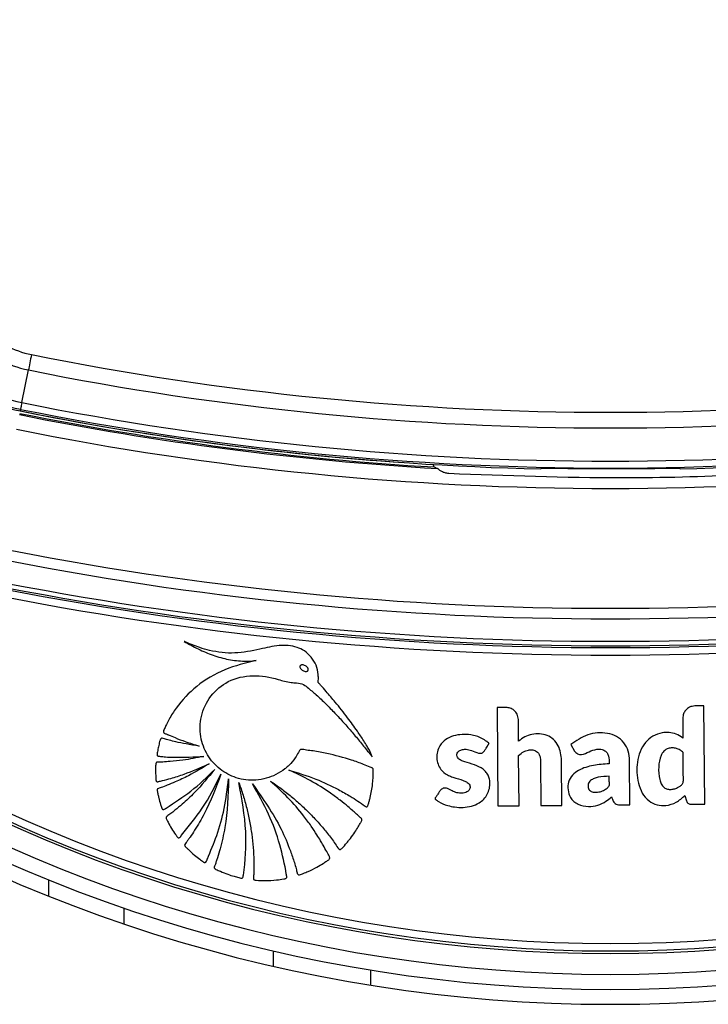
# Model space of a CAD drawing. Header units: millimetres. Extents: x 20 to 26560, y 16 to 17993.
# Tile 65 of 95: x 9020 to 9112, y 13062 to 13194. Entities that reach past the tile are written whole.
import ezdxf

# ---------------------------------------------------------------- set-up
doc = ezdxf.new("R2010")
doc.units = ezdxf.units.MM

msp = doc.modelspace()

# ---------------------------------------------------------------- linework, layer by layer
at = {"color": 7, "linetype": 'Continuous', "lineweight": 25, "ltscale": 2}
for p, q in [((9019.85, 13142.79), (9020.72, 13147.15)), ((9019.67, 13141.9), (9019.62, 13141.68)), ((9089.12, 13133.94), (9089.19, 13134.01)), ((9107.73, 13134.01), (9107.8, 13133.94)), ((9084.52, 13102.07), (9083.32, 13102.05)), ((9083.32, 13102.05), (9083.44, 13088.92)), ((9110.94, 13102.3), (9109.73, 13102.29)), ((9111.05, 13089.16), (9110.94, 13102.3)), ((9086.18, 13097.56), (9086.16, 13100.46)), ((9108.13, 13100.66), (9108.15, 13097.99)), ((9093.17, 13097.14), (9093.68, 13096.26)), ((9086.26, 13088.95), (9086.2, 13095.68)), ((9089.12, 13094.97), (9089.17, 13088.97)), ((9091.99, 13089), (9091.94, 13095)), ((9101.07, 13089.08), (9101.01, 13094.97)), ((9108.38, 13090.33), (9108.61, 13089.62)), ((9083.44, 13088.92), (9086.26, 13088.95)), ((9089.17, 13088.97), (9091.99, 13089)), ((9109.3, 13089.15), (9111.05, 13089.16)), ((9033.46, 13075.29), (9033.46, 13073.18)), ((9053.46, 13067.51), (9053.46, 13069.56))]:
    msp.add_line(p, q, dxfattribs=at)
at = {"color": 8, "linetype": 'Continuous', "lineweight": 25, "ltscale": 2}
for p, q in [((9023.46, 13076.87), (9023.46, 13079.03)), ((9066.46, 13064.98), (9066.46, 13067.01))]:
    msp.add_line(p, q, dxfattribs=at)
at = {"color": 7, "linetype": 'Continuous', "lineweight": 25, "ltscale": 2, "flags": 128}
for points in [[(9021.13, 13149.2), (9021.08, 13148.91), (9021.02, 13148.64), (9020.97, 13148.36), (9020.91, 13148.09), (9020.86, 13147.84), (9020.81, 13147.59), (9020.77, 13147.37), (9020.72, 13147.15)], [(9019.85, 13142.79), (9019.81, 13142.6), (9019.77, 13142.42), (9019.74, 13142.27), (9019.71, 13142.14), (9019.69, 13142.04), (9019.68, 13141.96), (9019.67, 13141.92), (9019.67, 13141.9)]]:
    msp.add_lwpolyline(points, dxfattribs=at)
at = {"color": 7, "linetype": 'Continuous', "lineweight": 25, "ltscale": 4}
for centre, radius, start, end in [((9098.46, 13264.43), 202, 200.4268, 339.5732), ((9098.46, 13264.43), 200, 200.6403, 339.3597), ((9098.46, 13264.43), 198, 200.8585, 339.1415), ((9098.46, 13264.43), 195.21, 201.1709, 338.8291), ((9023.56, 13161.29), 12.33, 225, 258.6328), ((9023.56, 13161.29), 14.42, 225, 258.6328), ((9098.46, 13533.83), 392.33, 258.6328, 281.3672), ((9023.56, 13161.29), 18.86, 225, 258.6328), ((9023.56, 13161.29), 20, 225, 258.6328), ((9023.56, 13161.29), 19.78, 225, 258.6328), ((9098.46, 13533.83), 394.42, 258.6328, 281.3672), ((9098.46, 13533.83), 398.86, 258.6328, 281.3672), ((9098.46, 13533.83), 400.5, 258.6328, 266.6948), ((9098.46, 13533.83), 400.33, 258.6328, 266.626), ((9098.46, 13533.83), 400, 258.6328, 268.6615), ((9098.46, 13533.83), 400, 258.6328, 265.8526), ((9098.46, 13533.83), 399.78, 258.6328, 281.3672), ((9098.46, 13533.83), 400, 271.3385, 281.3672), ((9098.46, 13533.83), 402.5, 258.6328, 281.3672), ((9076.97, 13135.41), 2.4, 201.4186, 210.3795), ((9098.46, 13533.83), 399.86, 269.2444, 270.7556), ((9098.46, 13533.83), 418.51, 258.6328, 281.3672), ((9098.46, 13533.83), 419.92, 258.6328, 281.3672), ((9098.46, 13533.83), 423.51, 258.6328, 281.3672), ((9098.46, 13533.83), 422.92, 258.6328, 281.3672), ((9098.46, 13533.83), 424.76, 258.6328, 281.3672), ((9098.46, 13533.83), 423.76, 258.6328, 281.3672)]:
    msp.add_arc(centre, radius, start, end, dxfattribs=at)
at = {"color": 8, "linetype": 'Continuous', "lineweight": 25, "ltscale": 4}
for radius, start, end in [(194.87, 201.2097, 338.7903), (193.87, 201.3244, 338.6756)]:
    msp.add_arc((9098.46, 13264.43), radius, start, end, dxfattribs=at)
at = {"color": 7, "linetype": 'Continuous', "lineweight": 25, "ltscale": 2}
for points, knots in [([(9074.9, 13134.2), (9074.97, 13134.17), (9075.11, 13134.1), (9075.28, 13134.03), (9075.37, 13134)], [0, 0, 0, 0, 0.465521, 1, 1, 1, 1]), ([(9076.86, 13133.31), (9076.69, 13133.34), (9076.36, 13133.38), (9075.93, 13133.57), (9075.61, 13133.78), (9075.42, 13133.95), (9075.39, 13133.98), (9075.37, 13134)], [0, 0, 0, 0, 0.207428, 0.415131, 0.616885, 0.807813, 1, 1, 1, 1]), ([(9120.06, 13133.31), (9118.73, 13133.25), (9112.07, 13132.91), (9097.66, 13132.53), (9084.59, 13133.02), (9076.86, 13133.31)], [0, 0, 0, 0, 0.0925425, 0.4627818, 1, 1, 1, 1]), ([(9089.19, 13134.01), (9089.24, 13134.02), (9089.34, 13134.03), (9090.05, 13134.04), (9091.08, 13134.03), (9092.2, 13134.02), (9092.92, 13134.01), (9093.19, 13134.01)], [0, 0, 0, 0, 0.217032, 0.434111, 0.65113, 0.868187, 1, 1, 1, 1]), ([(9103.73, 13134.01), (9104.18, 13134.01), (9105.08, 13134.02), (9106.28, 13134.03), (9107.19, 13134.03), (9107.66, 13134.03), (9107.71, 13134.01), (9107.73, 13134.01)], [0, 0, 0, 0, 0.217098, 0.434208, 0.651278, 0.868329, 1, 1, 1, 1]), ([(9066.64, 13095.5), (9066.53, 13095.8), (9066.35, 13096.3), (9065.91, 13096.98), (9065.39, 13097.83), (9064.53, 13099.09), (9063.28, 13100.82), (9061.88, 13102.59), (9060.66, 13104.03), (9059.96, 13104.84), (9059.62, 13105.18), (9059.53, 13105.29), (9059.49, 13105.35), (9059.45, 13105.38), (9059.43, 13105.4), (9059.41, 13105.44), (9059.41, 13105.5), (9059.42, 13105.58), (9059.46, 13105.75), (9059.45, 13105.99), (9059.45, 13106.22), (9059.44, 13106.36), (9059.44, 13106.42), (9059.44, 13106.44), (9059.44, 13106.46), (9059.44, 13106.46), (9059.43, 13106.46), (9059.43, 13106.46), (9059.43, 13106.47), (9059.4, 13106.89), (9059.2, 13107.73), (9058.54, 13108.83), (9057.65, 13109.64), (9056.22, 13110.34), (9054.12, 13110.46), (9051.4, 13109.78), (9048.85, 13109.3), (9046.58, 13109.36), (9045.02, 13109.66), (9043.7, 13110.03), (9042.62, 13110.42), (9041.93, 13110.71), (9041.58, 13110.88), (9041.54, 13110.9)], [0, 0, 0, 0, 0.02822, 0.047024, 0.072189, 0.117124, 0.182915, 0.263093, 0.318189, 0.351119, 0.358364, 0.361518, 0.363967, 0.364769, 0.365681, 0.366458, 0.368426, 0.370883, 0.374354, 0.383843, 0.39149, 0.394855, 0.396335, 0.396987, 0.397273, 0.3974, 0.397455, 0.39748, 0.39749, 0.397499, 0.435527, 0.473257, 0.509719, 0.541957, 0.613525, 0.690941, 0.79256, 0.84284, 0.893244, 0.933507, 0.964789, 0.996041, 1, 1, 1, 1]), ([(9041.54, 13110.9), (9042.15, 13110.55), (9043.39, 13109.84), (9045.37, 13109.02), (9047.45, 13108.44), (9049.22, 13108.24), (9050.45, 13108.27), (9050.97, 13108.34), (9051.13, 13108.36)], [0, 0, 0, 0, 0.2097839, 0.4229329, 0.6357613, 0.8467437, 0.9511526, 1, 1, 1, 1]), ([(9051.13, 13108.36), (9049.72, 13108.01), (9046.89, 13107.3), (9043.17, 13105.12), (9040.83, 13102.63), (9039.66, 13100.8), (9039.23, 13099.96), (9039.03, 13099.54), (9038.91, 13099.26), (9038.79, 13099.04), (9038.74, 13098.87), (9038.76, 13098.77), (9038.82, 13098.68), (9038.95, 13098.61), (9039.12, 13098.54), (9039.27, 13098.48), (9039.67, 13098.32), (9040.45, 13097.97), (9041.82, 13097.46), (9042.9, 13097.12), (9043.52, 13096.93)], [0, 0, 0, 0, 0.202229, 0.40583, 0.591312, 0.672977, 0.708933, 0.723066, 0.737203, 0.751345, 0.758346, 0.76153, 0.764795, 0.773005, 0.782354, 0.789655, 0.796107, 0.841429, 0.909394, 1, 1, 1, 1]), ([(9057.01, 13107.62), (9057, 13107.6), (9056.98, 13107.54), (9056.98, 13107.43), (9057.05, 13107.28), (9057.19, 13107.14), (9057.37, 13107.01), (9057.57, 13106.92), (9057.77, 13106.88), (9057.93, 13106.9), (9058.03, 13106.96), (9058.06, 13107.01), (9058.08, 13107.03)], [0, 0, 0, 0, 0.054156, 0.106755, 0.220929, 0.354229, 0.499768, 0.645408, 0.778969, 0.893406, 0.946007, 1, 1, 1, 1]), ([(9058.08, 13107.03), (9058.09, 13107.06), (9058.11, 13107.11), (9058.11, 13107.19), (9058.09, 13107.28), (9058.02, 13107.39), (9057.9, 13107.52), (9057.72, 13107.64), (9057.52, 13107.73), (9057.32, 13107.77), (9057.16, 13107.75), (9057.06, 13107.69), (9057.02, 13107.65), (9057.01, 13107.62)], [0, 0, 0, 0, 0.054065, 0.106539, 0.161596, 0.221255, 0.354544, 0.500182, 0.645921, 0.779484, 0.893723, 0.946166, 1, 1, 1, 1]), ([(9066.78, 13093.63), (9066.79, 13093.7), (9066.79, 13093.79), (9066.76, 13093.91), (9066.7, 13093.98), (9066.56, 13094.04), (9066.15, 13094.19), (9065.26, 13094.58), (9063.35, 13095.24), (9061.1, 13095.84), (9059.08, 13096.25), (9057.93, 13096.35), (9057.35, 13096.52), (9056.98, 13096.42), (9056.87, 13096.24), (9056.68, 13095.88), (9056.3, 13095.2), (9055.76, 13094.58), (9055.27, 13094.12), (9054.72, 13093.65), (9053.42, 13092.83), (9051.17, 13092.2), (9048.49, 13092.52), (9046.21, 13093.75), (9044.5, 13095.68), (9043.58, 13098.18), (9043.65, 13101.02), (9044.94, 13103.72), (9047.4, 13105.82), (9050.72, 13106.54), (9053.28, 13106.08), (9054.93, 13105.56), (9055.76, 13105.4), (9056.61, 13105.37), (9057.47, 13105.23), (9058.11, 13104.65), (9058.61, 13104.26), (9058.92, 13103.98), (9059.06, 13103.85), (9059.13, 13103.8), (9059.15, 13103.77), (9059.16, 13103.76), (9059.17, 13103.76), (9059.17, 13103.76), (9059.17, 13103.76), (9059.6, 13103.37), (9060.44, 13102.58), (9061.65, 13101.34), (9062.83, 13100.07), (9063.97, 13098.76), (9065.08, 13097.43), (9065.97, 13096.34), (9066.48, 13095.7), (9066.64, 13095.5)], [0, 0, 0, 0, 0.003297, 0.004451, 0.006013, 0.007636, 0.011934, 0.027751, 0.05586, 0.112253, 0.143271, 0.15814, 0.169338, 0.172814, 0.176033, 0.179185, 0.193339, 0.214275, 0.219972, 0.226844, 0.249998, 0.295821, 0.339794, 0.380454, 0.421963, 0.465245, 0.509563, 0.559447, 0.609407, 0.66537, 0.721796, 0.736556, 0.751316, 0.763526, 0.779318, 0.792631, 0.805356, 0.811072, 0.813587, 0.814694, 0.815181, 0.815395, 0.815489, 0.815531, 0.815549, 0.815563, 0.84418, 0.872842, 0.901542, 0.930254, 0.95894, 0.98755, 1, 1, 1, 1]), ([(9086.16, 13100.46), (9086.12, 13100.7), (9086.06, 13101.18), (9085.62, 13101.7), (9085.09, 13102.01), (9084.71, 13102.05), (9084.52, 13102.07)], [0, 0, 0, 0, 0.283703, 0.557916, 0.775025, 1, 1, 1, 1]), ([(9109.73, 13102.29), (9109.49, 13102.25), (9109.01, 13102.19), (9108.49, 13101.75), (9108.18, 13101.22), (9108.15, 13100.85), (9108.13, 13100.66)], [0, 0, 0, 0, 0.283705, 0.557919, 0.775025, 1, 1, 1, 1]), ([(9101.01, 13094.97), (9100.98, 13095.4), (9100.91, 13096.25), (9100.31, 13097.42), (9099.31, 13098.27), (9097.64, 13098.81), (9095.35, 13098.62), (9093.89, 13097.63), (9093.17, 13097.14)], [0, 0, 0, 0, 0.1231946, 0.246585, 0.3696872, 0.4934453, 0.7486293, 1, 1, 1, 1]), ([(9108.15, 13097.99), (9107.85, 13098.18), (9107.29, 13098.56), (9106.31, 13098.78), (9105.24, 13098.73), (9104.11, 13098.29), (9102.69, 13097.1), (9101.87, 13094.79), (9102.02, 13092.42), (9102.62, 13090.62), (9103.52, 13089.59), (9104.66, 13089), (9105.96, 13088.93), (9107.31, 13089.33), (9108.03, 13090), (9108.38, 13090.33)], [0, 0, 0, 0, 0.055258, 0.105084, 0.152352, 0.221467, 0.289224, 0.434771, 0.581097, 0.654681, 0.726143, 0.788399, 0.848464, 0.92497, 1, 1, 1, 1]), ([(9043.52, 13096.93), (9042.94, 13097.01), (9041.89, 13097.17), (9040.56, 13097.45), (9039.69, 13097.66), (9039.19, 13097.8), (9038.88, 13097.87), (9038.67, 13097.96), (9038.52, 13097.96), (9038.46, 13097.94), (9038.42, 13097.91), (9038.27, 13097.67), (9038.17, 13097.18), (9038.05, 13096.61), (9037.96, 13096.18), (9037.91, 13095.94), (9037.9, 13095.78), (9037.91, 13095.7), (9037.95, 13095.63), (9038.01, 13095.6), (9038.15, 13095.56), (9038.49, 13095.53), (9039.19, 13095.45), (9041.12, 13095.38), (9042.83, 13095.47), (9044.14, 13095.54)], [0, 0, 0, 0, 0.1276982, 0.2301602, 0.2967053, 0.3225419, 0.3418764, 0.3671977, 0.3710424, 0.3747109, 0.3786694, 0.3834918, 0.4343049, 0.4854789, 0.5104065, 0.5314642, 0.5387019, 0.5445656, 0.5490735, 0.5540755, 0.5600709, 0.5802083, 0.6281602, 0.7140573, 1, 1, 1, 1]), ([(9081.62, 13096.28), (9081.7, 13096.41), (9081.84, 13096.62), (9082, 13096.87), (9082.1, 13097.03), (9082.15, 13097.13), (9082.21, 13097.19), (9082.24, 13097.24), (9082.25, 13097.27), (9082.24, 13097.29), (9082.22, 13097.32), (9082.18, 13097.37), (9082.11, 13097.43), (9082.03, 13097.48), (9081.99, 13097.51), (9081.97, 13097.52), (9081.97, 13097.53), (9081.97, 13097.53), (9081.97, 13097.53), (9081.97, 13097.53), (9081.97, 13097.53), (9081.97, 13097.53), (9081.73, 13097.65), (9081.32, 13097.99), (9080.57, 13098.26), (9079.31, 13098.54), (9077.85, 13098.47), (9076.44, 13097.85), (9075.69, 13097.08), (9075.31, 13096.19), (9075.23, 13095.34), (9075.39, 13094.51), (9075.84, 13093.68), (9076.52, 13093.12), (9077.25, 13092.82), (9078.07, 13092.56), (9078.87, 13092.35), (9079.49, 13091.99), (9079.68, 13091.72), (9079.73, 13091.5), (9079.7, 13091.27), (9079.61, 13091.07), (9079.47, 13090.91), (9079.26, 13090.76), (9078.87, 13090.63), (9078.29, 13090.6), (9077.61, 13090.78), (9077.07, 13091.06), (9076.58, 13091.33), (9076.28, 13091.3), (9076.13, 13091.28)], [0, 0, 0, 0, 0.0214302, 0.0365898, 0.0432596, 0.0485007, 0.0532976, 0.0553326, 0.0566899, 0.0577147, 0.0590176, 0.0615841, 0.0670971, 0.0724394, 0.074302, 0.0749705, 0.0752301, 0.0753378, 0.0753836, 0.0754036, 0.0754121, 0.0754162, 0.075419, 0.1134997, 0.151621, 0.1897353, 0.300253, 0.3553245, 0.4102888, 0.4518834, 0.4923815, 0.5324143, 0.5723797, 0.627014, 0.6565096, 0.685842, 0.751173, 0.7767175, 0.7873183, 0.7983847, 0.8090415, 0.8193499, 0.82972, 0.8403164, 0.8565473, 0.8890565, 0.9219585, 0.9574724, 0.9785683, 1, 1, 1, 1]), ([(9091.94, 13095), (9091.87, 13095.69), (9091.76, 13096.72), (9090.91, 13097.83), (9090.02, 13098.39), (9089, 13098.59), (9087.98, 13098.52), (9086.98, 13098.21), (9086.45, 13097.77), (9086.18, 13097.56)], [0, 0, 0, 0, 0.248854, 0.373701, 0.498955, 0.62414, 0.749802, 0.87464, 1, 1, 1, 1]), ([(9076.13, 13091.28), (9075.98, 13091.2), (9075.7, 13091.04), (9075.48, 13090.6), (9075.28, 13090.3), (9075.11, 13090.08), (9075.05, 13089.96), (9075.04, 13089.88), (9075.05, 13089.85), (9075.07, 13089.81), (9075.24, 13089.7), (9075.73, 13089.32), (9076.6, 13088.99), (9077.71, 13088.75), (9078.78, 13088.7), (9079.91, 13088.86), (9080.86, 13089.25), (9081.58, 13089.82), (9082.04, 13090.49), (9082.32, 13091.24), (9082.4, 13091.98), (9082.3, 13092.64), (9082.07, 13093.18), (9081.76, 13093.57), (9081.2, 13094.04), (9080.29, 13094.46), (9079.26, 13094.72), (9078.51, 13094.98), (9078.13, 13095.23), (9077.95, 13095.55), (9077.94, 13095.85), (9078.05, 13096.12), (9078.3, 13096.35), (9078.71, 13096.48), (9079.28, 13096.51), (9080.01, 13096.34), (9080.58, 13096.02), (9081.06, 13095.96), (9081.28, 13095.98), (9081.48, 13096.09), (9081.57, 13096.21), (9081.62, 13096.28)], [0, 0, 0, 0, 0.0227, 0.043781, 0.065143, 0.074126, 0.081726, 0.083335, 0.084631, 0.085832, 0.090395, 0.111496, 0.17246, 0.215695, 0.267912, 0.320027, 0.371217, 0.408367, 0.444836, 0.481907, 0.518702, 0.545862, 0.572885, 0.599185, 0.614014, 0.673554, 0.735399, 0.760484, 0.783408, 0.796069, 0.809821, 0.822674, 0.834802, 0.856573, 0.879638, 0.913114, 0.958821, 0.969233, 0.978976, 0.98877, 1, 1, 1, 1]), ([(9086.2, 13095.68), (9086.41, 13095.85), (9086.8, 13096.17), (9087.43, 13096.4), (9087.99, 13096.45), (9088.43, 13096.35), (9088.76, 13096.1), (9088.99, 13095.78), (9089.09, 13095.38), (9089.11, 13095.1), (9089.12, 13094.97)], [0, 0, 0, 0, 0.20075, 0.371353, 0.491267, 0.615204, 0.694596, 0.793687, 0.904538, 1, 1, 1, 1]), ([(9093.68, 13096.26), (9093.74, 13096.18), (9093.84, 13096.03), (9094.07, 13095.87), (9094.33, 13095.78), (9094.88, 13095.75), (9095.6, 13096.21), (9096.46, 13096.5), (9097.2, 13096.52), (9097.7, 13096.35), (9098.04, 13096.01), (9098.3, 13095.42), (9098.28, 13094.91), (9098.27, 13094.57)], [0, 0, 0, 0, 0.043693, 0.087035, 0.130805, 0.173871, 0.347702, 0.520641, 0.60943, 0.697903, 0.762046, 0.837471, 1, 1, 1, 1]), ([(9108.17, 13096.05), (9108.04, 13096.17), (9107.77, 13096.41), (9107.27, 13096.63), (9106.73, 13096.7), (9106.13, 13096.62), (9105.56, 13096.27), (9105.04, 13095.42), (9104.85, 13094.09), (9104.93, 13092.8), (9105.21, 13091.84), (9105.5, 13091.53), (9105.64, 13091.38)], [0, 0, 0, 0, 0.067035, 0.13386, 0.200695, 0.268057, 0.355259, 0.441721, 0.633831, 0.8463, 0.924415, 1, 1, 1, 1]), ([(9044.14, 13095.54), (9043.21, 13095.35), (9041.72, 13095.05), (9039.89, 13094.87), (9038.82, 13094.8), (9038.25, 13094.77), (9037.96, 13094.79), (9037.83, 13094.74), (9037.78, 13094.67), (9037.76, 13094.62), (9037.74, 13094.5), (9037.7, 13094.23), (9037.69, 13093.72), (9037.72, 13093.14), (9037.73, 13092.65), (9037.75, 13092.41), (9037.77, 13092.29), (9037.79, 13092.24), (9037.82, 13092.2), (9037.88, 13092.16), (9037.99, 13092.15), (9038.24, 13092.21), (9038.84, 13092.36), (9039.98, 13092.66), (9042.09, 13093.33), (9043.76, 13094.07), (9044.87, 13094.56)], [0, 0, 0, 0, 0.173667, 0.277701, 0.336774, 0.369433, 0.380571, 0.39028, 0.392921, 0.395812, 0.399928, 0.415801, 0.44496, 0.493446, 0.520916, 0.534753, 0.538746, 0.542044, 0.544886, 0.547523, 0.554857, 0.56349, 0.595044, 0.666572, 0.779172, 1, 1, 1, 1]), ([(9105.64, 13091.38), (9105.78, 13091.3), (9106.07, 13091.14), (9106.58, 13091.12), (9107.07, 13091.21), (9107.5, 13091.4), (9107.85, 13091.64), (9108.21, 13091.95), (9108.2, 13092.54), (9108.19, 13093.88), (9108.18, 13095.09), (9108.17, 13096.05)], [0, 0, 0, 0, 0.069768, 0.142093, 0.215677, 0.285558, 0.344022, 0.404726, 0.476992, 0.588014, 1, 1, 1, 1]), ([(9044.87, 13094.56), (9043.95, 13094.01), (9042.48, 13093.12), (9040.57, 13092.22), (9039.35, 13091.72), (9038.63, 13091.43), (9038.21, 13091.3), (9038.04, 13091.25), (9037.98, 13091.2), (9037.95, 13091.17), (9037.92, 13091.12), (9037.91, 13091.05), (9037.94, 13090.91), (9037.98, 13090.71), (9038.04, 13090.39), (9038.17, 13089.85), (9038.33, 13089.24), (9038.48, 13088.76), (9038.57, 13088.55), (9038.62, 13088.48), (9038.69, 13088.44), (9038.77, 13088.44), (9038.87, 13088.47), (9038.97, 13088.53), (9039.05, 13088.58), (9039.1, 13088.61), (9039.12, 13088.63), (9039.13, 13088.63), (9039.13, 13088.63), (9039.13, 13088.63), (9039.13, 13088.63), (9039.13, 13088.63), (9039.13, 13088.63), (9040.22, 13089.4), (9042.59, 13090.85), (9044.58, 13092.79), (9045.61, 13093.8)], [0, 0, 0, 0, 0.165667, 0.266279, 0.325785, 0.370092, 0.3852, 0.394149, 0.39629, 0.398331, 0.400329, 0.40485, 0.409547, 0.422042, 0.435841, 0.460922, 0.507787, 0.532655, 0.538534, 0.542969, 0.546556, 0.550022, 0.555764, 0.56218, 0.567864, 0.570218, 0.571206, 0.57163, 0.571814, 0.571894, 0.57193, 0.571945, 0.571952, 0.571958, 0.777413, 1, 1, 1, 1]), ([(9045.61, 13093.8), (9044.73, 13092.74), (9043.38, 13091.1), (9041.52, 13089.35), (9040.43, 13088.46), (9039.77, 13087.9), (9039.35, 13087.65), (9039.16, 13087.47), (9039.12, 13087.42), (9039.11, 13087.37), (9039.1, 13087.31), (9039.14, 13087.2), (9039.23, 13087.01), (9039.47, 13086.57), (9039.83, 13085.9), (9040.28, 13085.26), (9040.55, 13084.85), (9040.67, 13084.71), (9040.72, 13084.68), (9040.78, 13084.66), (9040.83, 13084.67), (9040.94, 13084.72), (9041.04, 13084.83), (9041.11, 13084.93), (9041.15, 13084.97), (9041.16, 13084.99), (9041.17, 13085), (9041.17, 13085), (9041.17, 13085), (9041.17, 13085), (9041.17, 13085), (9041.17, 13085), (9042.09, 13086.21), (9044.24, 13088.68), (9045.68, 13091.6), (9046.44, 13093.16)], [0, 0, 0, 0, 0.181563, 0.281452, 0.336765, 0.368324, 0.39543, 0.400295, 0.402716, 0.404775, 0.406734, 0.41078, 0.419527, 0.434462, 0.477332, 0.519899, 0.538335, 0.541449, 0.544399, 0.546346, 0.548841, 0.551627, 0.562442, 0.56711, 0.56892, 0.56965, 0.569956, 0.570088, 0.570145, 0.570171, 0.570182, 0.570186, 0.570191, 0.771131, 1, 1, 1, 1]), ([(9053.05, 13092.23), (9053.53, 13091.91), (9054.48, 13091.26), (9055.84, 13090.19), (9057.15, 13089.06), (9058.39, 13087.85), (9059.58, 13086.59), (9060.67, 13085.25), (9061.57, 13084.14), (9061.99, 13083.35), (9062.23, 13083.13), (9062.29, 13083.1), (9062.37, 13083.1), (9062.47, 13083.15), (9062.8, 13083.42), (9063.14, 13083.88), (9063.69, 13084.52), (9064.18, 13085.18), (9064.59, 13085.81), (9064.86, 13086.27), (9065.03, 13086.59), (9065.2, 13086.83), (9065.28, 13087.03), (9065.25, 13087.16), (9065.14, 13087.33), (9064.83, 13087.56), (9064.44, 13087.94), (9063.95, 13088.37), (9063.27, 13088.97), (9062.3, 13089.74), (9060.66, 13090.95), (9058.4, 13092.37), (9056.48, 13093.27), (9055.52, 13093.72)], [0, 0, 0, 0, 0.05771, 0.11539, 0.173053, 0.230709, 0.288371, 0.346051, 0.403765, 0.431524, 0.433822, 0.435859, 0.437913, 0.441817, 0.446383, 0.480892, 0.497729, 0.531857, 0.561891, 0.573691, 0.58549, 0.597662, 0.603357, 0.606248, 0.609835, 0.624207, 0.643874, 0.663907, 0.689821, 0.73464, 0.787656, 0.89382, 1, 1, 1, 1]), ([(9055.52, 13093.72), (9056.72, 13093.34), (9059, 13092.64), (9061.7, 13091.37), (9063.54, 13090.33), (9064.73, 13089.58), (9065.41, 13089.1), (9065.79, 13088.83), (9065.88, 13088.81), (9065.94, 13088.82), (9066.01, 13088.86), (9066.06, 13088.94), (9066.1, 13089.07), (9066.16, 13089.31), (9066.27, 13089.64), (9066.49, 13090.51), (9066.74, 13091.84), (9066.77, 13093.03), (9066.78, 13093.63)], [0, 0, 0, 0, 0.229182, 0.431713, 0.540852, 0.613251, 0.685772, 0.694462, 0.697029, 0.701156, 0.704892, 0.711452, 0.71865, 0.729129, 0.755851, 0.782573, 0.891295, 1, 1, 1, 1]), ([(9098.27, 13094.57), (9097.57, 13094.51), (9096.19, 13094.4), (9094.48, 13093.91), (9093.34, 13093.07), (9092.79, 13092.13), (9092.73, 13091.06), (9093.02, 13090.15), (9093.54, 13089.5), (9094.35, 13089.02), (9095.47, 13088.78), (9096.77, 13088.97), (9097.82, 13089.47), (9098.37, 13089.93), (9098.62, 13090.14)], [0, 0, 0, 0, 0.143245, 0.2863, 0.358563, 0.42973, 0.501653, 0.57333, 0.62118, 0.668883, 0.765223, 0.851094, 0.934426, 1, 1, 1, 1]), ([(9046.44, 13093.16), (9045.77, 13091.36), (9044.79, 13088.77), (9043.18, 13086.07), (9042.44, 13084.93), (9042.05, 13084.39), (9041.83, 13084.06), (9041.64, 13083.86), (9041.59, 13083.72), (9041.59, 13083.64), (9041.62, 13083.58), (9041.7, 13083.47), (9041.88, 13083.31), (9042.28, 13082.91), (9042.86, 13082.38), (9043.53, 13081.87), (9043.94, 13081.54), (9044.16, 13081.4), (9044.24, 13081.37), (9044.32, 13081.37), (9044.38, 13081.39), (9044.48, 13081.48), (9044.54, 13081.62), (9044.59, 13081.75), (9044.61, 13081.81), (9044.62, 13081.83), (9044.62, 13081.84), (9044.62, 13081.84), (9044.62, 13081.84), (9044.63, 13081.84), (9044.63, 13081.84), (9044.63, 13081.84), (9045.05, 13082.89), (9045.99, 13085.06), (9046.98, 13088.65), (9047.29, 13091.21), (9047.46, 13092.54)], [0, 0, 0, 0, 0.221217, 0.318628, 0.36153, 0.378392, 0.39526, 0.406999, 0.409707, 0.412374, 0.415346, 0.417923, 0.427889, 0.443092, 0.483276, 0.518157, 0.540036, 0.544161, 0.547903, 0.550197, 0.552664, 0.555264, 0.565387, 0.569719, 0.571381, 0.572047, 0.572325, 0.572445, 0.572497, 0.57252, 0.57253, 0.572534, 0.572538, 0.702949, 0.845438, 1, 1, 1, 1]), ([(9047.46, 13092.54), (9047.39, 13090.36), (9047.3, 13087.21), (9046.48, 13083.73), (9046.05, 13082.24), (9045.8, 13081.52), (9045.69, 13081.1), (9045.53, 13080.82), (9045.54, 13080.64), (9045.62, 13080.53), (9045.91, 13080.39), (9046.49, 13080.14), (9047.3, 13079.81), (9048.12, 13079.54), (9048.7, 13079.4), (9049.03, 13079.3), (9049.2, 13079.28), (9049.31, 13079.3), (9049.38, 13079.39), (9049.4, 13079.48), (9049.42, 13079.57), (9049.42, 13079.62), (9049.42, 13079.64), (9049.43, 13079.65), (9049.43, 13079.66), (9049.43, 13079.66), (9049.43, 13079.66), (9049.43, 13079.66), (9049.43, 13079.66), (9049.71, 13081.59), (9049.99, 13085.78), (9049.23, 13089.87), (9048.82, 13092.05)], [0, 0, 0, 0, 0.225553, 0.324918, 0.368667, 0.38586, 0.403056, 0.414899, 0.417663, 0.420662, 0.427984, 0.450147, 0.487433, 0.517652, 0.539746, 0.549342, 0.553136, 0.557092, 0.560365, 0.563982, 0.567438, 0.568972, 0.56964, 0.569931, 0.570059, 0.570115, 0.57014, 0.57015, 0.570155, 0.570159, 0.77153, 1, 1, 1, 1]), ([(9050.65, 13091.87), (9052.03, 13089.91), (9054.02, 13087.09), (9055.45, 13083.65), (9055.99, 13082.14), (9056.24, 13081.35), (9056.48, 13080.64), (9056.56, 13080.13), (9056.66, 13079.86), (9056.72, 13079.75), (9056.84, 13079.71), (9057.09, 13079.75), (9057.49, 13079.95), (9058.28, 13080.24), (9059.16, 13080.7), (9059.99, 13081.17), (9060.51, 13081.55), (9060.84, 13081.72), (9060.96, 13081.88), (9060.99, 13082.01), (9060.84, 13082.34), (9060.53, 13082.88), (9060.15, 13083.6), (9059.71, 13084.34), (9059.19, 13085.19), (9058.45, 13086.31), (9057.2, 13088), (9055.43, 13090.07), (9053.84, 13091.51), (9053.05, 13092.23)], [0, 0, 0, 0, 0.226718, 0.326617, 0.352803, 0.378996, 0.405201, 0.423578, 0.427974, 0.432067, 0.43542, 0.439009, 0.455509, 0.47762, 0.518825, 0.549936, 0.567789, 0.580796, 0.58381, 0.586672, 0.592895, 0.616517, 0.647493, 0.669087, 0.698685, 0.742291, 0.796477, 0.898237, 1, 1, 1, 1]), ([(9098.28, 13092.89), (9097.8, 13092.87), (9097.12, 13092.84), (9096.3, 13092.61), (9095.87, 13092.39), (9095.6, 13092.12), (9095.48, 13091.84), (9095.46, 13091.54), (9095.51, 13091.25), (9095.66, 13091), (9095.97, 13090.8), (9096.46, 13090.74), (9097.09, 13090.78), (9097.48, 13090.97), (9097.68, 13091.07)], [0, 0, 0, 0, 0.235345, 0.328382, 0.417623, 0.466597, 0.514368, 0.562573, 0.611928, 0.656748, 0.699407, 0.787981, 0.894128, 1, 1, 1, 1]), ([(9097.68, 13091.07), (9097.82, 13091.17), (9098.02, 13091.3), (9098.22, 13091.5), (9098.36, 13091.75), (9098.28, 13092.24), (9098.28, 13092.66), (9098.28, 13092.89)], [0, 0, 0, 0, 0.25654, 0.334861, 0.397754, 0.663701, 1, 1, 1, 1]), ([(9048.82, 13092.05), (9049.02, 13091.49), (9049.42, 13090.37), (9049.89, 13088.64), (9050.27, 13086.9), (9050.56, 13085.14), (9050.75, 13083.36), (9050.85, 13081.57), (9050.81, 13080.27), (9050.81, 13079.47), (9050.76, 13079.24), (9050.8, 13079.1), (9050.85, 13079.06), (9050.96, 13079), (9051.48, 13078.99), (9052.46, 13078.93), (9053.69, 13079.02), (9054.59, 13079.13), (9055.02, 13079.21), (9055.14, 13079.26), (9055.19, 13079.31), (9055.23, 13079.39), (9055.23, 13079.49), (9055.22, 13079.61), (9055.19, 13079.7), (9055.18, 13079.76), (9055.18, 13079.79), (9055.18, 13079.8), (9055.17, 13079.81), (9055.17, 13079.81), (9055.17, 13079.81), (9055.17, 13079.81), (9055.17, 13079.81), (9054.96, 13081.14), (9054.35, 13083.86), (9052.89, 13087.95), (9051.41, 13090.54), (9050.65, 13091.87)], [0, 0, 0, 0, 0.057425, 0.114826, 0.172211, 0.229592, 0.286977, 0.344377, 0.401806, 0.412893, 0.421478, 0.424076, 0.425858, 0.427738, 0.436262, 0.474569, 0.523369, 0.554574, 0.56231, 0.564903, 0.567089, 0.56915, 0.572812, 0.576881, 0.580591, 0.582187, 0.582872, 0.58317, 0.5833, 0.583357, 0.583382, 0.583393, 0.583398, 0.583402, 0.713102, 0.851979, 1, 1, 1, 1]), ([(9098.62, 13090.14), (9098.67, 13089.99), (9098.78, 13089.67), (9099, 13089.26), (9099.38, 13089.09), (9099.75, 13089.06), (9100.32, 13089.07), (9100.77, 13089.07), (9101.07, 13089.08)], [0, 0, 0, 0, 0.153808, 0.342504, 0.433345, 0.558619, 0.702766, 1, 1, 1, 1]), ([(9108.61, 13089.62), (9108.64, 13089.54), (9108.71, 13089.38), (9108.89, 13089.23), (9109.09, 13089.16), (9109.23, 13089.15), (9109.3, 13089.15)], [0, 0, 0, 0, 0.286375, 0.546973, 0.760274, 1, 1, 1, 1])]:
    msp.add_open_spline(points, degree=3, knots=knots, dxfattribs=at)

doc.saveas('drawing.dxf')
